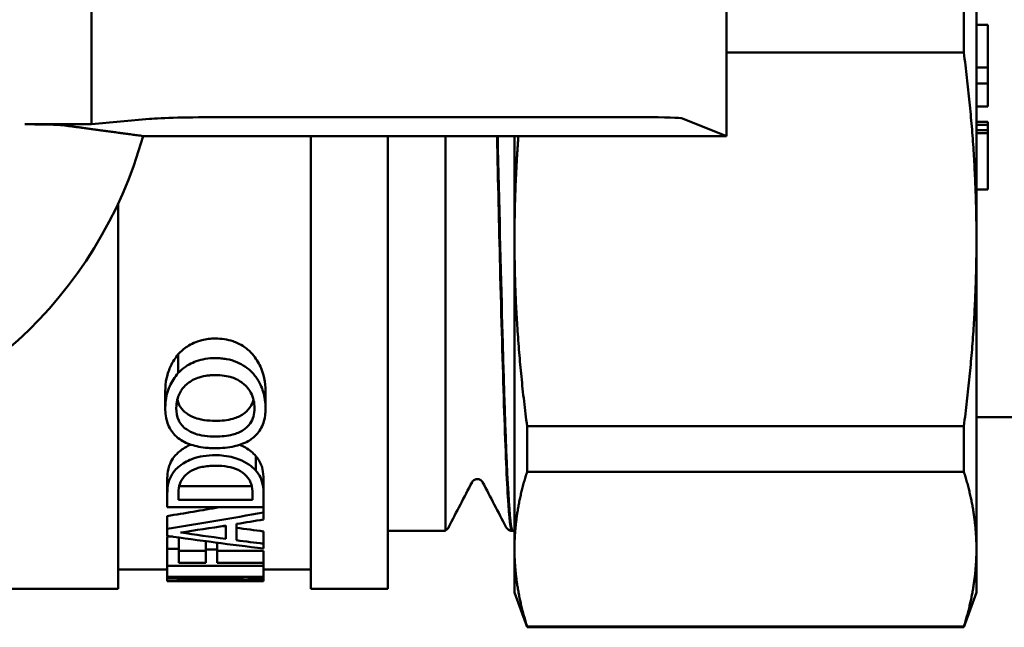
# Model space of a CAD drawing. Header units: millimetres. Extents: x 41 to 198, y 72 to 247.
# Tile 2 of 39: x 74 to 100, y 119 to 135. Entities that reach past the tile are written whole.
import ezdxf

# ---------------------------------------------------------------- set-up
doc = ezdxf.new("R2010")
doc.units = ezdxf.units.MM
doc.layers.add('Видимый контур (ГОСТ)', color=7, linetype='Continuous', lineweight=50)

msp = doc.modelspace()

# ---------------------------------------------------------------- linework, layer by layer
at = {"layer": 'Видимый контур (ГОСТ)'}
for p, q in [((99.111, 128.938), (99.111, 140.304)), ((92.62, 131.622), (92.62, 137.62)), ((76.12, 131.926), (76.12, 137.316)), ((98.784, 135.455), (98.784, 133.786)), ((99.111, 134.504), (99.411, 134.504)), ((99.411, 134.504), (99.411, 133.403)), ((98.784, 133.786), (92.62, 133.786)), ((99.111, 133.403), (99.411, 133.403)), ((99.411, 133.403), (99.411, 132.989)), ((99.111, 132.989), (99.411, 132.989)), ((99.411, 132.989), (99.411, 132.386)), ((99.111, 132.386), (99.411, 132.386)), ((77.631, 132.066), (76.12, 131.926)), ((90.478, 132.111), (79.502, 132.111)), ((92.62, 131.622), (91.475, 132.079)), ((99.111, 131.994), (99.411, 131.994)), ((99.411, 131.994), (99.411, 131.915)), ((76.12, 131.926), (74.391, 131.926)), ((99.111, 131.915), (99.411, 131.915)), ((99.111, 131.775), (99.411, 131.775)), ((99.411, 131.915), (99.411, 131.775)), ((99.411, 131.775), (99.411, 131.696)), ((77.462, 131.622), (92.62, 131.622)), ((81.82, 119.871), (81.82, 131.622)), ((83.82, 119.871), (83.82, 131.622)), ((85.32, 131.622), (85.32, 121.371)), ((87.111, 131.622), (87.111, 128.938)), ((99.111, 131.696), (99.411, 131.696)), ((99.411, 131.696), (99.411, 130.23)), ((99.111, 130.23), (99.411, 130.23)), ((76.82, 129.875), (76.82, 119.871)), ((87.111, 128.938), (87.111, 120.901)), ((99.111, 120.901), (99.111, 128.938)), ((78.378, 125.473), (78.378, 125.958)), ((78.04, 124.557), (78.04, 124.996)), ((80.645, 124.557), (80.645, 124.996)), ((101.348, 124.321), (99.111, 124.321)), ((87.439, 122.909), (87.439, 124.089)), ((98.784, 124.089), (87.439, 124.089)), ((98.784, 124.089), (98.784, 122.909)), ((80.392, 122.94), (80.392, 123.316)), ((98.784, 122.909), (87.439, 122.909)), ((78.092, 122.328), (78.092, 122.684)), ((78.401, 122.533), (80.285, 122.533)), ((80.592, 122.332), (80.592, 122.688)), ((78.092, 121.985), (78.092, 122.328)), ((78.38, 122.338), (78.38, 122.181)), ((80.305, 122.181), (80.305, 122.338)), ((80.592, 122.332), (80.592, 121.985)), ((80.305, 122.181), (78.38, 122.181)), ((78.092, 121.985), (80.592, 121.985)), ((78.092, 121.427), (78.092, 121.759)), ((80.592, 121.853), (80.592, 121.985)), ((80.592, 121.853), (80.592, 121.667)), ((79.61, 121.165), (79.61, 121.51)), ((79.893, 121.554), (79.893, 121.128)), ((78.092, 121.245), (78.092, 121.427)), ((80.592, 121.039), (80.592, 121.361)), ((83.82, 121.371), (85.32, 121.371)), ((87.046, 121.371), (87.063, 121.371)), ((78.092, 121.223), (78.242, 121.223)), ((78.092, 120.904), (78.092, 121.223)), ((78.388, 120.904), (78.388, 121.202)), ((79.093, 120.887), (79.093, 121.105)), ((79.389, 120.887), (79.389, 121.066)), ((80.592, 121.039), (80.592, 120.914)), ((78.388, 120.904), (78.092, 120.904)), ((78.092, 120.464), (78.092, 120.904)), ((78.388, 120.904), (78.388, 120.547)), ((78.388, 120.857), (79.093, 120.857)), ((79.389, 120.887), (79.093, 120.887)), ((79.093, 120.547), (79.093, 120.887)), ((79.389, 120.887), (79.389, 120.547)), ((79.389, 120.857), (80.592, 120.857)), ((80.592, 120.547), (80.592, 120.857)), ((87.111, 120.901), (87.111, 119.771)), ((99.111, 119.771), (99.111, 120.901)), ((79.093, 120.547), (78.388, 120.547)), ((80.592, 120.547), (79.389, 120.547)), ((80.592, 120.547), (80.592, 120.464)), ((78.092, 120.371), (76.82, 120.371)), ((78.084, 120.355), (78.084, 120.371)), ((78.092, 120.355), (78.084, 120.355)), ((78.092, 120.464), (80.592, 120.464)), ((78.092, 120.18), (78.092, 120.464)), ((80.592, 120.18), (80.592, 120.464)), ((81.82, 120.371), (80.592, 120.371)), ((80.592, 120.18), (78.092, 120.18)), ((78.092, 120.145), (78.092, 120.18)), ((78.092, 120.145), (80.072, 120.145)), ((78.092, 120.078), (78.092, 120.145)), ((78.092, 120.071), (78.092, 120.078)), ((80.592, 120.071), (78.092, 120.071)), ((80.592, 120.074), (78.437, 120.074)), ((80.592, 120.18), (80.592, 120.139)), ((80.592, 120.074), (80.592, 120.139)), ((80.592, 120.074), (80.592, 120.071)), ((76.82, 119.871), (71.82, 119.871)), ((81.82, 119.871), (83.82, 119.871)), ((87.111, 119.771), (87.439, 118.871)), ((99.111, 119.771), (98.784, 118.871)), ((87.439, 118.871), (87.439, 118.893)), ((98.784, 118.893), (87.439, 118.893)), ((98.784, 118.871), (87.439, 118.871)), ((98.784, 118.893), (98.784, 118.871))]:
    msp.add_line(p, q, dxfattribs=at)
msp.add_arc((66.62, 134.621), 11.25, 280.3303, 344.5403, dxfattribs=at)
for centre, major_axis, ratio, start_param, end_param in [((79.502, 132.041), (2, 0), 0.034921, 1.570796, 2.780756), ((90.478, 132.076), (1, 0), 0.034921, 0.087266, 1.570796), ((59.895, 134.621), (-42.27, 0), 0.337115, 2.015843, 2.05144), ((59.895, 134.621), (-43.16, 0), 0.337115, 2.006031, 2.070935), ((60.419, 134.621), (-44.259, 0), 0.328744, 1.989967, 2.019278), ((96.541, 134.621), (43.575, 0), 0.327022, 4.311707, 4.313321), ((60.179, 134.621), (-44.819, 0), 0.324638, 2.026243, 2.043684), ((95.076, 134.621), (43.16, 0), 0.337115, 4.307957, 4.370175), ((96.541, 134.621), (44.492, 0), 0.327022, 4.293218, 4.322), ((96.668, 134.621), (43.895, 0), 0.324638, 4.320255, 4.337425), ((96.668, 134.621), (44.819, 0), 0.324638, 4.328767, 4.345528), ((77.184, 134.621), (-28.602, 0), 0.5087, 1.602555, 1.671924), ((77.852, 134.621), (-28.354, 0), 0.513158, 1.591412, 1.667586)]:
    msp.add_ellipse(centre, major_axis=major_axis, ratio=ratio, start_param=start_param, end_param=end_param, dxfattribs=at)
for points, weights in [([(99.111, 128.938), (99.111, 131.291), (98.784, 133.786)], [1, 1.01536642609, 1.0006463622]), ([(87.214, 131.622), (87.111, 130.267), (87.111, 128.938)], [1.00779244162, 1.00863508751, 1]), ([(87.111, 128.938), (87.111, 126.585), (87.439, 124.089)], [1, 1.01538523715, 1.00068343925]), ([(98.784, 124.089), (99.111, 126.585), (99.111, 128.938)], [1.0006463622, 1.01536642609, 1]), ([(87.439, 122.909), (87.111, 121.876), (87.111, 120.901)], [1.00068343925, 1.01538523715, 1]), ([(99.111, 120.901), (99.111, 121.876), (98.784, 122.909)], [1, 1.01536642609, 1.0006463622]), ([(87.111, 120.901), (87.111, 119.927), (87.439, 118.893)], [1, 1.01538523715, 1.00068343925]), ([(98.784, 118.893), (99.111, 119.927), (99.111, 120.901)], [1.0006463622, 1.01536642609, 1])]:
    msp.add_rational_spline(points, weights, degree=2, dxfattribs=at)
for points, knots in [([(75.401, 131.9), (75.39, 131.901), (75.375, 131.903), (75.312, 131.908), (75.228, 131.912), (75.049, 131.918), (74.921, 131.921), (74.68, 131.925), (74.524, 131.926), (74.391, 131.926)], [0.0237298, 0.0237298, 0.0237298, 0.0237298, 0.0364594, 0.0364594, 0.0735615, 0.0735615, 0.1118199, 0.1118199, 0.1515458, 0.1515458, 0.1515458, 0.1515458]), ([(86.658, 131.623), (86.684, 130.442), (86.711, 129.298), (86.737, 128.236), (86.805, 125.527), (86.872, 123.37), (86.939, 122.258), (86.975, 121.673), (87.01, 121.379), (87.046, 121.379)], [-32.758419, -32.758419, -32.758419, -32.758419, -32.48392, -32.48392, -32.48392, -31.783947, -31.783947, -31.783947, -31.415927, -31.415927, -31.415927, -31.415927]), ([(87.063, 121.376), (87.043, 121.373), (87.024, 121.462), (87.004, 121.646), (86.934, 122.298), (86.863, 124.143), (86.793, 126.727), (86.754, 128.181), (86.714, 129.861), (86.675, 131.624)], [25.13177, 25.13177, 25.13177, 25.13177, 25.336907, 25.336907, 25.336907, 26.065294, 26.065294, 26.065294, 26.475234, 26.475234, 26.475234, 26.475234]), ([(78.378, 125.958), (78.445, 126.034), (78.524, 126.102), (78.712, 126.224), (78.836, 126.287), (79.106, 126.353), (79.224, 126.365), (79.342, 126.365)], [0, 0, 0, 0, 0.0348415, 0.0348415, 0.0725997, 0.0725997, 0.1001646, 0.1001646, 0.1001646, 0.1001646]), ([(79.342, 126.365), (79.501, 126.365), (79.654, 126.343), (79.873, 126.268), (79.98, 126.225), (80.174, 126.092), (80.244, 126.028), (80.305, 125.958)], [0, 0, 0, 0, 0.04751149, 0.04751149, 0.07125798, 0.07125798, 0.08829684, 0.08829684, 0.08829684, 0.08829684]), ([(78.04, 124.996), (78.04, 125.107), (78.05, 125.219), (78.102, 125.461), (78.142, 125.568), (78.233, 125.761), (78.296, 125.864), (78.378, 125.958)], [0, 0, 0, 0, 0.0448996, 0.0448996, 0.0971237, 0.0971237, 0.1602846, 0.1602846, 0.1602846, 0.1602846]), ([(79.342, 125.857), (79.254, 125.857), (79.166, 125.851), (78.998, 125.823), (78.919, 125.803), (78.724, 125.732), (78.593, 125.664), (78.437, 125.533), (78.407, 125.504), (78.378, 125.473)], [-0.1392805, -0.1392805, -0.1392805, -0.1392805, -0.1029357, -0.1029357, -0.0687107, -0.0687107, -0.0145115, -0.0145115, 0, 0, 0, 0]), ([(80.305, 125.473), (80.251, 125.532), (80.189, 125.586), (80.051, 125.682), (79.976, 125.722), (79.811, 125.789), (79.724, 125.815), (79.586, 125.84), (79.539, 125.847), (79.467, 125.853), (79.442, 125.855), (79.393, 125.857), (79.367, 125.857), (79.342, 125.857)], [-0.1121105, -0.1121105, -0.1121105, -0.1121105, -0.0844909, -0.0844909, -0.0572856, -0.0572856, -0.0293189, -0.0293189, -0.0149228, -0.0149228, -0.0075348, -0.0075348, 0, 0, 0, 0]), ([(80.305, 125.958), (80.392, 125.858), (80.46, 125.75), (80.596, 125.452), (80.645, 125.233), (80.645, 124.996)], [0, 0, 0, 0, 0.0461885, 0.0461885, 0.121958, 0.121958, 0.121958, 0.121958]), ([(78.378, 125.473), (78.281, 125.367), (78.209, 125.248), (78.095, 124.988), (78.061, 124.849), (78.042, 124.658), (78.04, 124.607), (78.04, 124.557)], [-0.1287651, -0.1287651, -0.1287651, -0.1287651, -0.0785335, -0.0785335, -0.0208197, -0.0208197, 0, 0, 0, 0]), ([(78.587, 125.171), (78.626, 125.207), (78.671, 125.239), (78.771, 125.298), (78.825, 125.323), (78.932, 125.361), (79.002, 125.383), (79.136, 125.404), (79.176, 125.408), (79.237, 125.413), (79.257, 125.414), (79.3, 125.416), (79.321, 125.416), (79.342, 125.416)], [-0.1212461, -0.1212461, -0.1212461, -0.1212461, -0.0880164, -0.0880164, -0.0538003, -0.0538003, -0.0246853, -0.0246853, -0.0126661, -0.0126661, -0.0064159, -0.0064159, 0, 0, 0, 0]), ([(79.342, 125.416), (79.419, 125.416), (79.496, 125.411), (79.641, 125.391), (79.709, 125.376), (79.878, 125.321), (79.969, 125.272), (80.099, 125.171), (80.192, 125.089), (80.331, 124.829), (80.357, 124.693), (80.357, 124.559)], [-0.3185369, -0.3185369, -0.3185369, -0.3185369, -0.2576642, -0.2576642, -0.2020286, -0.2020286, -0.1124668, -0.1124668, -0.0553401, -0.0553401, 0, 0, 0, 0]), ([(80.645, 124.557), (80.645, 124.699), (80.626, 124.843), (80.549, 125.097), (80.493, 125.231), (80.364, 125.406), (80.335, 125.44), (80.305, 125.473)], [-0.1590272, -0.1590272, -0.1590272, -0.1590272, -0.0781719, -0.0781719, -0.0157892, -0.0157892, 0, 0, 0, 0]), ([(78.327, 124.559), (78.327, 124.718), (78.364, 124.841), (78.448, 125.018), (78.507, 125.099), (78.587, 125.171)], [-0.07565514, -0.07565514, -0.07565514, -0.07565514, -0.03708384, -0.03708384, 0, 0, 0, 0]), ([(78.587, 124.01), (78.542, 124.042), (78.504, 124.077), (78.429, 124.164), (78.405, 124.208), (78.343, 124.34), (78.327, 124.451), (78.327, 124.559)], [-0.07014866, -0.07014866, -0.07014866, -0.07014866, -0.05905729, -0.05905729, -0.04506506, -0.04506506, 0, 0, 0, 0]), ([(78.352, 124.775), (78.352, 124.774), (78.353, 124.774), (78.374, 124.689), (78.405, 124.629), (78.474, 124.525), (78.524, 124.472), (78.587, 124.425)], [0.03052601, 0.03052601, 0.03052601, 0.03052601, 0.03083699, 0.03083699, 0.06603345, 0.06603345, 0.11223854, 0.11223854, 0.11223854, 0.11223854]), ([(79.342, 124.229), (79.497, 124.229), (79.654, 124.244), (79.899, 124.312), (79.989, 124.352), (80.117, 124.441), (80.183, 124.495), (80.283, 124.639), (80.312, 124.707), (80.331, 124.778), (80.331, 124.778), (80.331, 124.779)], [0, 0, 0, 0, 0.0463192, 0.0463192, 0.0791541, 0.0791541, 0.1005116, 0.1005116, 0.1172068, 0.1172068, 0.1173114, 0.1173114, 0.1173114, 0.1173114]), ([(80.357, 124.559), (80.357, 124.486), (80.349, 124.412), (80.311, 124.278), (80.283, 124.218), (80.186, 124.079), (80.117, 124.024), (79.984, 123.937), (79.893, 123.899), (79.649, 123.835), (79.494, 123.822), (79.342, 123.822)], [-0.1332636, -0.1332636, -0.1332636, -0.1332636, -0.1159869, -0.1159869, -0.1006482, -0.1006482, -0.07836, -0.07836, -0.0455844, -0.0455844, 0, 0, 0, 0]), ([(78.04, 124.557), (78.04, 124.423), (78.057, 124.29), (78.143, 124.048), (78.203, 123.95), (78.312, 123.836), (78.343, 123.807), (78.378, 123.78)], [-0.1080308, -0.1080308, -0.1080308, -0.1080308, -0.0603708, -0.0603708, -0.0161161, -0.0161161, 0, 0, 0, 0]), ([(78.587, 124.425), (78.651, 124.376), (78.727, 124.337), (78.864, 124.29), (78.942, 124.266), (79.146, 124.235), (79.244, 124.229), (79.342, 124.229)], [0, 0, 0, 0, 0.02870672, 0.02870672, 0.0458577, 0.0458577, 0.06094872, 0.06094872, 0.06094872, 0.06094872]), ([(80.305, 123.778), (80.405, 123.857), (80.479, 123.947), (80.593, 124.162), (80.625, 124.285), (80.643, 124.46), (80.645, 124.508), (80.645, 124.557)], [-0.1201848, -0.1201848, -0.1201848, -0.1201848, -0.0735972, -0.0735972, -0.0203338, -0.0203338, 0, 0, 0, 0]), ([(79.342, 123.822), (79.25, 123.822), (79.156, 123.827), (78.957, 123.854), (78.879, 123.875), (78.736, 123.921), (78.655, 123.96), (78.587, 124.01)], [-0.06213381, -0.06213381, -0.06213381, -0.06213381, -0.04751477, -0.04751477, -0.03009719, -0.03009719, 0, 0, 0, 0]), ([(78.291, 123.319), (78.348, 123.385), (78.417, 123.447), (78.554, 123.538), (78.622, 123.577), (78.704, 123.612)], [0, 0, 0, 0, 0.03664629, 0.03664629, 0.06001826, 0.06001826, 0.06001826, 0.06001826]), ([(78.378, 123.78), (78.474, 123.708), (78.586, 123.651), (78.833, 123.569), (78.972, 123.538), (79.214, 123.521), (79.278, 123.519), (79.342, 123.519)], [-0.1318233, -0.1318233, -0.1318233, -0.1318233, -0.0730449, -0.0730449, -0.0192209, -0.0192209, 0, 0, 0, 0]), ([(79.342, 123.519), (79.51, 123.519), (79.677, 123.533), (79.944, 123.594), (80.073, 123.635), (80.234, 123.727), (80.271, 123.751), (80.305, 123.778)], [-0.1336738, -0.1336738, -0.1336738, -0.1336738, -0.0637507, -0.0637507, -0.0156981, -0.0156981, 0, 0, 0, 0]), ([(79.971, 123.607), (80.03, 123.582), (80.08, 123.557), (80.232, 123.471), (80.322, 123.397), (80.392, 123.316)], [0.0685375, 0.0685375, 0.0685375, 0.0685375, 0.09332058, 0.09332058, 0.16351063, 0.16351063, 0.16351063, 0.16351063]), ([(78.092, 122.684), (78.092, 122.76), (78.097, 122.84), (78.142, 123.127), (78.224, 123.24), (78.291, 123.319)], [0, 0, 0, 0, 0.0413467, 0.0413467, 0.1523159, 0.1523159, 0.1523159, 0.1523159]), ([(79.344, 123.337), (79.237, 123.337), (79.129, 123.33), (78.927, 123.298), (78.835, 123.275), (78.658, 123.21), (78.531, 123.152), (78.365, 123.019), (78.326, 122.982), (78.291, 122.943)], [-0.201068, -0.201068, -0.201068, -0.201068, -0.1395737, -0.1395737, -0.082412, -0.082412, -0.0221537, -0.0221537, 0, 0, 0, 0]), ([(80.392, 122.94), (80.341, 122.997), (80.28, 123.05), (80.135, 123.147), (80.053, 123.189), (79.885, 123.256), (79.75, 123.303), (79.488, 123.333), (79.416, 123.337), (79.344, 123.337)], [-0.2163158, -0.2163158, -0.2163158, -0.2163158, -0.1480888, -0.1480888, -0.0799501, -0.0799501, -0.021568, -0.021568, 0, 0, 0, 0]), ([(80.392, 123.316), (80.449, 123.246), (80.494, 123.175), (80.545, 123.058), (80.592, 122.93), (80.592, 122.688)], [0, 0, 0, 0, 0.03822494, 0.03822494, 0.06147611, 0.06147611, 0.06147611, 0.06147611]), ([(78.53, 122.783), (78.58, 122.841), (78.644, 122.894), (78.806, 122.98), (78.896, 123.011), (79.048, 123.042), (79.103, 123.05), (79.188, 123.058), (79.218, 123.06), (79.278, 123.063), (79.309, 123.063), (79.34, 123.063)], [-0.1000394, -0.1000394, -0.1000394, -0.1000394, -0.066582, -0.066582, -0.0351245, -0.0351245, -0.0182459, -0.0182459, -0.0092905, -0.0092905, 0, 0, 0, 0]), ([(79.34, 123.063), (79.45, 123.063), (79.561, 123.056), (79.742, 123.024), (79.836, 123.001), (80.017, 122.914), (80.085, 122.862), (80.139, 122.805)], [-0.1199355, -0.1199355, -0.1199355, -0.1199355, -0.0695623, -0.0695623, -0.0334336, -0.0334336, 0, 0, 0, 0]), ([(78.291, 122.943), (78.235, 122.88), (78.195, 122.811), (78.136, 122.68), (78.111, 122.6), (78.094, 122.426), (78.092, 122.376), (78.092, 122.328)], [-0.1649597, -0.1649597, -0.1649597, -0.1649597, -0.0947821, -0.0947821, -0.0271581, -0.0271581, 0, 0, 0, 0]), ([(78.38, 122.338), (78.38, 122.463), (78.4, 122.541), (78.439, 122.653), (78.477, 122.719), (78.53, 122.783)], [-0.06092972, -0.06092972, -0.06092972, -0.06092972, -0.03681822, -0.03681822, 0, 0, 0, 0]), ([(80.139, 122.805), (80.228, 122.713), (80.257, 122.631), (80.296, 122.509), (80.305, 122.42), (80.305, 122.338)], [-0.06652654, -0.06652654, -0.06652654, -0.06652654, -0.04593507, -0.04593507, 0, 0, 0, 0]), ([(80.592, 122.332), (80.592, 122.606), (80.527, 122.75), (80.442, 122.878), (80.418, 122.909), (80.392, 122.94)], [-0.07008612, -0.07008612, -0.07008612, -0.07008612, -0.01739488, -0.01739488, 0, 0, 0, 0]), ([(86.146, 122.716), (86.11, 122.716), (86.076, 122.702), (86.037, 122.675), (86.026, 122.663), (86.014, 122.646), (86.01, 122.641), (86.008, 122.637)], [0, 0, 0, 0, 0.02183748, 0.02183748, 0.04082018, 0.04082018, 0.05841203, 0.05841203, 0.05841203, 0.05841203]), ([(86.284, 122.637), (86.281, 122.643), (86.275, 122.655), (86.248, 122.681), (86.234, 122.692), (86.196, 122.709), (86.172, 122.716), (86.146, 122.716)], [0, 0, 0, 0, 0.02825228, 0.02825228, 0.0430689, 0.0430689, 0.05843724, 0.05843724, 0.05843724, 0.05843724]), ([(87.046, 121.371), (87.009, 121.372), (86.975, 121.386), (86.932, 121.416), (86.918, 121.431), (86.9, 121.455), (86.895, 121.465), (86.89, 121.474)], [0, 0, 0, 0, 0.02101275, 0.02101275, 0.04048461, 0.04048461, 0.05795055, 0.05795055, 0.05795055, 0.05795055])]:
    msp.add_open_spline(points, degree=3, knots=knots, dxfattribs=at)
msp.add_rational_spline([(75.401, 131.9), (75.922, 131.83), (76.963, 131.689), (77.462, 131.622)], [26.4233411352, 25.1809248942, 23.0112575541, 22.0955468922], degree=2, knots=[202.671691, 202.671691, 202.671691, 204.434283, 205.692538, 205.692538, 205.692538], dxfattribs=at)
for points in [[(86.008, 122.637), (85.806, 122.249), (85.604, 121.862), (85.403, 121.474)], [(86.89, 121.474), (86.688, 121.862), (86.486, 122.249), (86.284, 122.637)], [(85.403, 121.474), (85.391, 121.453), (85.375, 121.418), (85.32, 121.39)], [(87.111, 121.38), (87.096, 121.375), (87.08, 121.371), (87.063, 121.371)]]:
    msp.add_open_spline(points, degree=3, dxfattribs=at)

doc.saveas('drawing.dxf')
